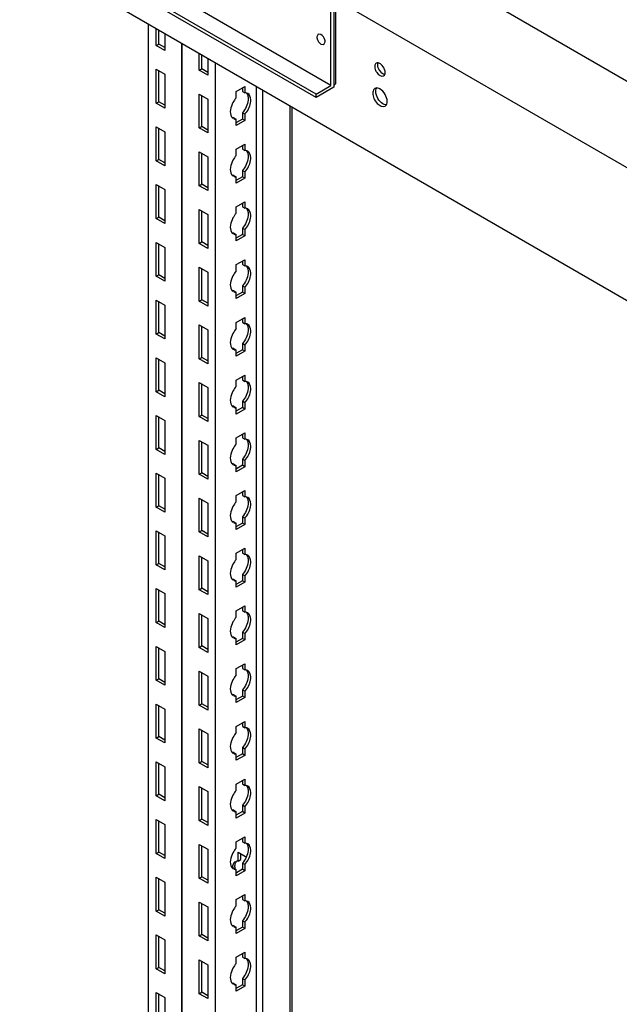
# Model space of a CAD drawing. Header units: millimetres. Extents: x 474 to 1323, y 193 to 2316.
# Tile 17 of 26: x 687 to 899, y 1610 to 1959. Entities that reach past the tile are written whole.
import ezdxf

# ---------------------------------------------------------------- set-up
doc = ezdxf.new("R2010")
doc.units = ezdxf.units.MM
doc.header["$LTSCALE"] = 163.170487
doc.layers.get('0').update_dxf_attribs({"linetype": 'CONTINUOUS'})

msp = doc.modelspace()

# ---------------------------------------------------------------- linework, layer by layer
at = {"color": 7}
for p, q in [((474.44, 2152.8), (1040.13, 1826.2)), ((528.01, 2152.49), (1039.6, 1857.13)), ((475.51, 2105.23), (1013.09, 1794.87)), ((796.71, 1935.32), (604.02, 2046.57)), ((791.41, 1932.26), (598.73, 2043.51)), ((791.41, 1931.04), (598.73, 2042.28)), ((797.77, 1965.7), (797.77, 1934.71)), ((798.3, 1965.54), (798.3, 1935.9)), ((796.71, 1935.32), (796.71, 1963.87)), ((732.18, 743.71), (732.18, 1957.04)), ((734.91, 1949.46), (734.91, 1955.47)), ((735.79, 1949.97), (735.79, 1954.96)), ((737.95, 1953.72), (737.95, 1947.71)), ((743.99, 736.9), (743.99, 1950.23)), ((744.03, 736.88), (744.03, 1950.21)), ((792.13, 1953.44), (791.7, 1952.48)), ((793.17, 1953.33), (792.13, 1953.44)), ((794.21, 1949.83), (794.65, 1950.79)), ((734.91, 1949.46), (735.79, 1949.97)), ((737.95, 1947.71), (734.91, 1949.46)), ((737.95, 1948.73), (735.79, 1949.97)), ((750.11, 1940.69), (750.11, 1946.7)), ((793.17, 1949.94), (794.21, 1949.83)), ((750.99, 1941.2), (750.99, 1946.19)), ((753.15, 1944.94), (753.15, 1938.93)), ((755.87, 730.04), (755.87, 1943.37)), ((734.91, 1929.05), (734.91, 1941.05)), ((734.91, 1941.05), (737.95, 1939.3)), ((735.79, 1929.56), (735.79, 1940.54)), ((750.11, 1940.69), (750.99, 1941.2)), ((753.15, 1938.93), (750.11, 1940.69)), ((753.15, 1939.95), (750.99, 1941.2)), ((737.95, 1939.3), (737.95, 1927.3)), ((763.19, 1933.18), (766.23, 1934.93)), ((763.19, 1930.95), (763.19, 1933.18)), ((765.35, 1934.42), (765.35, 1933.22)), ((765.35, 1933.22), (766.23, 1932.71)), ((766.23, 1934.93), (766.23, 1932.71)), ((770.37, 738.41), (770.37, 1935)), ((772.6, 738.06), (772.6, 1933.71)), ((791.41, 1932.26), (796.71, 1935.32)), ((797.77, 1934.71), (791.41, 1931.04)), ((797.77, 1935.59), (798.3, 1935.9)), ((734.91, 1929.05), (735.79, 1929.56)), ((737.95, 1928.32), (735.79, 1929.56)), ((750.11, 1920.27), (750.11, 1932.28)), ((750.11, 1932.28), (753.15, 1930.52)), ((750.99, 1920.78), (750.99, 1931.77)), ((753.15, 1930.52), (753.15, 1918.52)), ((791.41, 1931.04), (791.41, 1932.26)), ((737.95, 1927.3), (734.91, 1929.05)), ((782.21, 743.61), (782.21, 1928.16)), ((782.87, 1927.78), (782.87, 744.53)), ((762.31, 1923.91), (763.19, 1923.4)), ((763.19, 1921.17), (763.19, 1923.4)), ((766.23, 1922.93), (763.19, 1921.17)), ((765.35, 1923.44), (763.27, 1922.24)), ((765.35, 1925.66), (765.35, 1923.44)), ((766.23, 1925.15), (765.35, 1925.66)), ((766.23, 1922.93), (765.35, 1923.44)), ((766.23, 1925.15), (766.23, 1922.93)), ((734.91, 1908.64), (734.91, 1920.64)), ((734.91, 1920.64), (737.95, 1918.89)), ((735.79, 1909.15), (735.79, 1920.13)), ((737.95, 1918.89), (737.95, 1906.88)), ((750.11, 1920.27), (750.99, 1920.78)), ((753.15, 1918.52), (750.11, 1920.27)), ((753.15, 1919.54), (750.99, 1920.78)), ((750.11, 1899.86), (750.11, 1911.86)), ((750.11, 1911.86), (753.15, 1910.11)), ((763.19, 1912.76), (766.23, 1914.52)), ((763.19, 1910.54), (763.19, 1912.76)), ((765.35, 1914.01), (765.35, 1912.8)), ((765.35, 1912.8), (766.23, 1912.29)), ((766.23, 1914.52), (766.23, 1912.29)), ((734.91, 1908.64), (735.79, 1909.15)), ((737.95, 1906.88), (734.91, 1908.64)), ((737.95, 1907.9), (735.79, 1909.15)), ((750.99, 1900.37), (750.99, 1911.35)), ((753.15, 1910.11), (753.15, 1898.11)), ((765.35, 1905.25), (765.35, 1903.03)), ((766.23, 1904.74), (765.35, 1905.25)), ((762.31, 1903.5), (763.19, 1902.99)), ((763.19, 1900.76), (763.19, 1902.99)), ((766.23, 1902.52), (763.19, 1900.76)), ((765.35, 1903.03), (763.27, 1901.83)), ((766.23, 1902.52), (765.35, 1903.03)), ((766.23, 1904.74), (766.23, 1902.52)), ((734.91, 1888.23), (734.91, 1900.23)), ((734.91, 1900.23), (737.95, 1898.47)), ((735.79, 1888.74), (735.79, 1899.72)), ((737.95, 1898.47), (737.95, 1886.47)), ((750.11, 1899.86), (750.99, 1900.37)), ((753.15, 1898.11), (750.11, 1899.86)), ((753.15, 1899.13), (750.99, 1900.37)), ((750.11, 1879.45), (750.11, 1891.45)), ((750.11, 1891.45), (753.15, 1889.7)), ((763.19, 1892.35), (766.23, 1894.11)), ((763.19, 1890.12), (763.19, 1892.35)), ((765.35, 1893.6), (765.35, 1892.39)), ((765.35, 1892.39), (766.23, 1891.88)), ((766.23, 1894.11), (766.23, 1891.88)), ((734.91, 1888.23), (735.79, 1888.74)), ((737.95, 1886.47), (734.91, 1888.23)), ((737.95, 1887.49), (735.79, 1888.74)), ((750.99, 1879.96), (750.99, 1890.94)), ((753.15, 1889.7), (753.15, 1877.69)), ((765.35, 1884.84), (765.35, 1882.61)), ((766.23, 1884.33), (765.35, 1884.84)), ((766.23, 1884.33), (766.23, 1882.1)), ((762.31, 1883.08), (763.19, 1882.57)), ((763.19, 1880.35), (763.19, 1882.57)), ((766.23, 1882.1), (763.19, 1880.35)), ((765.35, 1882.61), (763.27, 1881.41)), ((766.23, 1882.1), (765.35, 1882.61)), ((734.91, 1867.81), (734.91, 1879.82)), ((734.91, 1879.82), (737.95, 1878.06)), ((735.79, 1868.32), (735.79, 1879.31)), ((737.95, 1878.06), (737.95, 1866.06)), ((750.11, 1879.45), (750.99, 1879.96)), ((753.15, 1877.69), (750.11, 1879.45)), ((753.15, 1878.71), (750.99, 1879.96)), ((763.19, 1871.94), (766.23, 1873.69)), ((766.23, 1873.69), (766.23, 1871.47)), ((750.11, 1859.04), (750.11, 1871.04)), ((750.11, 1871.04), (753.15, 1869.28)), ((750.99, 1859.55), (750.99, 1870.53)), ((763.19, 1869.71), (763.19, 1871.94)), ((765.35, 1873.18), (765.35, 1871.98)), ((765.35, 1871.98), (766.23, 1871.47)), ((734.91, 1867.81), (735.79, 1868.32)), ((737.95, 1866.06), (734.91, 1867.81)), ((737.95, 1867.08), (735.79, 1868.32)), ((753.15, 1869.28), (753.15, 1857.28)), ((765.35, 1864.43), (765.35, 1862.2)), ((766.23, 1863.92), (765.35, 1864.43)), ((766.23, 1863.92), (766.23, 1861.69)), ((762.31, 1862.67), (763.19, 1862.16)), ((763.19, 1859.93), (763.19, 1862.16)), ((766.23, 1861.69), (763.19, 1859.93)), ((765.35, 1862.2), (763.27, 1861)), ((766.23, 1861.69), (765.35, 1862.2)), ((734.91, 1847.4), (734.91, 1859.4)), ((734.91, 1859.4), (737.95, 1857.65)), ((735.79, 1847.91), (735.79, 1858.89)), ((737.95, 1857.65), (737.95, 1845.65)), ((750.11, 1859.04), (750.99, 1859.55)), ((753.15, 1857.28), (750.11, 1859.04)), ((753.15, 1858.3), (750.99, 1859.55)), ((763.19, 1851.52), (766.23, 1853.28)), ((765.35, 1852.77), (765.35, 1851.57)), ((766.23, 1853.28), (766.23, 1851.06)), ((750.11, 1838.62), (750.11, 1850.63)), ((750.11, 1850.63), (753.15, 1848.87)), ((750.99, 1839.13), (750.99, 1850.12)), ((763.19, 1849.3), (763.19, 1851.52)), ((765.35, 1851.57), (766.23, 1851.06)), ((734.91, 1847.4), (735.79, 1847.91)), ((737.95, 1845.65), (734.91, 1847.4)), ((737.95, 1846.67), (735.79, 1847.91)), ((753.15, 1848.87), (753.15, 1836.87)), ((762.31, 1842.26), (763.19, 1841.75)), ((765.35, 1844.01), (765.35, 1841.79)), ((766.23, 1843.5), (765.35, 1844.01)), ((766.23, 1843.5), (766.23, 1841.28)), ((734.91, 1826.99), (734.91, 1838.99)), ((734.91, 1838.99), (737.95, 1837.24)), ((750.11, 1838.62), (750.99, 1839.13)), ((753.15, 1837.89), (750.99, 1839.13)), ((763.19, 1839.52), (763.19, 1841.75)), ((766.23, 1841.28), (763.19, 1839.52)), ((765.35, 1841.79), (763.27, 1840.59)), ((766.23, 1841.28), (765.35, 1841.79)), ((735.79, 1827.5), (735.79, 1838.48)), ((737.95, 1837.24), (737.95, 1825.23)), ((753.15, 1836.87), (750.11, 1838.62)), ((763.19, 1831.11), (766.23, 1832.87)), ((765.35, 1832.36), (765.35, 1831.15)), ((766.23, 1832.87), (766.23, 1830.64)), ((750.11, 1818.21), (750.11, 1830.21)), ((750.11, 1830.21), (753.15, 1828.46)), ((750.99, 1818.72), (750.99, 1829.7)), ((753.15, 1828.46), (753.15, 1816.46)), ((763.19, 1828.89), (763.19, 1831.11)), ((765.35, 1831.15), (766.23, 1830.64)), ((734.91, 1826.99), (735.79, 1827.5)), ((737.95, 1825.23), (734.91, 1826.99)), ((737.95, 1826.25), (735.79, 1827.5)), ((762.31, 1821.85), (763.19, 1821.34)), ((763.19, 1819.11), (763.19, 1821.34)), ((765.35, 1821.38), (763.27, 1820.18)), ((765.35, 1823.6), (765.35, 1821.38)), ((766.23, 1823.09), (765.35, 1823.6)), ((766.23, 1820.87), (765.35, 1821.38)), ((766.23, 1823.09), (766.23, 1820.87)), ((734.91, 1806.58), (734.91, 1818.58)), ((734.91, 1818.58), (737.95, 1816.82)), ((735.79, 1807.09), (735.79, 1818.07)), ((750.11, 1818.21), (750.99, 1818.72)), ((753.15, 1816.46), (750.11, 1818.21)), ((753.15, 1817.48), (750.99, 1818.72)), ((766.23, 1820.87), (763.19, 1819.11)), ((737.95, 1816.82), (737.95, 1804.82)), ((763.19, 1810.7), (766.23, 1812.46)), ((765.35, 1811.94), (765.35, 1810.74)), ((766.23, 1812.46), (766.23, 1810.23)), ((750.11, 1797.8), (750.11, 1809.8)), ((750.11, 1809.8), (753.15, 1808.05)), ((750.99, 1798.31), (750.99, 1809.29)), ((753.15, 1808.05), (753.15, 1796.04)), ((763.19, 1808.47), (763.19, 1810.7)), ((765.35, 1810.74), (766.23, 1810.23)), ((734.91, 1806.58), (735.79, 1807.09)), ((737.95, 1804.82), (734.91, 1806.58)), ((737.95, 1805.84), (735.79, 1807.09)), ((762.31, 1801.43), (763.19, 1800.92)), ((763.19, 1798.7), (763.19, 1800.92)), ((766.23, 1800.45), (763.19, 1798.7)), ((765.35, 1800.96), (763.27, 1799.76)), ((765.35, 1803.19), (765.35, 1800.96)), ((766.23, 1802.68), (765.35, 1803.19)), ((766.23, 1800.45), (765.35, 1800.96)), ((766.23, 1802.68), (766.23, 1800.45)), ((734.91, 1786.16), (734.91, 1798.17)), ((734.91, 1798.17), (737.95, 1796.41)), ((735.79, 1786.67), (735.79, 1797.66)), ((750.11, 1797.8), (750.99, 1798.31)), ((753.15, 1796.04), (750.11, 1797.8)), ((753.15, 1797.06), (750.99, 1798.31)), ((737.95, 1796.41), (737.95, 1784.41)), ((763.19, 1790.29), (766.23, 1792.04)), ((763.19, 1788.06), (763.19, 1790.29)), ((765.35, 1791.53), (765.35, 1790.33)), ((765.35, 1790.33), (766.23, 1789.82)), ((766.23, 1792.04), (766.23, 1789.82)), ((734.91, 1786.16), (735.79, 1786.67)), ((737.95, 1785.43), (735.79, 1786.67)), ((750.11, 1777.39), (750.11, 1789.39)), ((750.11, 1789.39), (753.15, 1787.63)), ((750.99, 1777.9), (750.99, 1788.88)), ((753.15, 1787.63), (753.15, 1775.63)), ((737.95, 1784.41), (734.91, 1786.16)), ((762.31, 1781.02), (763.19, 1780.51)), ((763.19, 1778.28), (763.19, 1780.51)), ((766.23, 1780.04), (763.19, 1778.28)), ((765.35, 1780.55), (763.27, 1779.35)), ((765.35, 1782.78), (765.35, 1780.55)), ((766.23, 1782.27), (765.35, 1782.78)), ((766.23, 1780.04), (765.35, 1780.55)), ((766.23, 1782.27), (766.23, 1780.04)), ((734.91, 1765.75), (734.91, 1777.75)), ((734.91, 1777.75), (737.95, 1776)), ((735.79, 1766.26), (735.79, 1777.24)), ((750.11, 1777.39), (750.99, 1777.9)), ((753.15, 1775.63), (750.11, 1777.39)), ((753.15, 1776.65), (750.99, 1777.9)), ((737.95, 1776), (737.95, 1764)), ((763.19, 1769.87), (766.23, 1771.63)), ((763.19, 1767.65), (763.19, 1769.87)), ((765.35, 1771.12), (765.35, 1769.92)), ((765.35, 1769.92), (766.23, 1769.4)), ((766.23, 1771.63), (766.23, 1769.4)), ((734.91, 1765.75), (735.79, 1766.26)), ((737.95, 1764), (734.91, 1765.75)), ((737.95, 1765.02), (735.79, 1766.26)), ((750.11, 1756.97), (750.11, 1768.98)), ((750.11, 1768.98), (753.15, 1767.22)), ((750.99, 1757.48), (750.99, 1768.47)), ((753.15, 1767.22), (753.15, 1755.22)), ((765.35, 1762.36), (765.35, 1760.14)), ((766.23, 1761.85), (765.35, 1762.36)), ((762.31, 1760.61), (763.19, 1760.1)), ((763.19, 1757.87), (763.19, 1760.1)), ((766.23, 1759.63), (763.19, 1757.87)), ((765.35, 1760.14), (763.27, 1758.94)), ((766.23, 1759.63), (765.35, 1760.14)), ((766.23, 1761.85), (766.23, 1759.63)), ((734.91, 1745.34), (734.91, 1757.34)), ((734.91, 1757.34), (737.95, 1755.59)), ((735.79, 1745.85), (735.79, 1756.83)), ((737.95, 1755.59), (737.95, 1743.58)), ((750.11, 1756.97), (750.99, 1757.48)), ((753.15, 1755.22), (750.11, 1756.97)), ((753.15, 1756.24), (750.99, 1757.48)), ((750.11, 1736.56), (750.11, 1748.56)), ((750.11, 1748.56), (753.15, 1746.81)), ((763.19, 1749.46), (766.23, 1751.22)), ((763.19, 1747.24), (763.19, 1749.46)), ((765.35, 1750.71), (765.35, 1749.5)), ((765.35, 1749.5), (766.23, 1748.99)), ((766.23, 1751.22), (766.23, 1748.99)), ((734.91, 1745.34), (735.79, 1745.85)), ((737.95, 1743.58), (734.91, 1745.34)), ((737.95, 1744.6), (735.79, 1745.85)), ((750.99, 1737.07), (750.99, 1748.05)), ((753.15, 1746.81), (753.15, 1734.81)), ((765.35, 1741.95), (765.35, 1739.73)), ((766.23, 1741.44), (765.35, 1741.95)), ((766.23, 1741.44), (766.23, 1739.21)), ((762.31, 1740.2), (763.19, 1739.68)), ((763.19, 1737.46), (763.19, 1739.68)), ((766.23, 1739.21), (763.19, 1737.46)), ((765.35, 1739.73), (763.27, 1738.53)), ((766.23, 1739.21), (765.35, 1739.73)), ((734.91, 1724.93), (734.91, 1736.93)), ((734.91, 1736.93), (737.95, 1735.17)), ((735.79, 1725.44), (735.79, 1736.42)), ((737.95, 1735.17), (737.95, 1723.17)), ((750.11, 1736.56), (750.99, 1737.07)), ((753.15, 1734.81), (750.11, 1736.56)), ((753.15, 1735.83), (750.99, 1737.07)), ((763.19, 1729.05), (766.23, 1730.81)), ((766.23, 1730.81), (766.23, 1728.58)), ((750.11, 1716.15), (750.11, 1728.15)), ((750.11, 1728.15), (753.15, 1726.4)), ((750.99, 1716.66), (750.99, 1727.64)), ((763.19, 1726.82), (763.19, 1729.05)), ((765.35, 1730.29), (765.35, 1729.09)), ((765.35, 1729.09), (766.23, 1728.58)), ((734.91, 1724.93), (735.79, 1725.44)), ((737.95, 1723.17), (734.91, 1724.93)), ((737.95, 1724.19), (735.79, 1725.44)), ((753.15, 1726.4), (753.15, 1714.39)), ((765.35, 1721.54), (765.35, 1719.31)), ((766.23, 1721.03), (765.35, 1721.54)), ((766.23, 1721.03), (766.23, 1718.8)), ((762.31, 1719.78), (763.19, 1719.27)), ((763.19, 1717.05), (763.19, 1719.27)), ((766.23, 1718.8), (763.19, 1717.05)), ((765.35, 1719.31), (763.27, 1718.11)), ((766.23, 1718.8), (765.35, 1719.31)), ((734.91, 1704.51), (734.91, 1716.52)), ((734.91, 1716.52), (737.95, 1714.76)), ((735.79, 1705.02), (735.79, 1716.01)), ((737.95, 1714.76), (737.95, 1702.76)), ((750.11, 1716.15), (750.99, 1716.66)), ((753.15, 1714.39), (750.11, 1716.15)), ((753.15, 1715.41), (750.99, 1716.66)), ((763.19, 1708.64), (766.23, 1710.39)), ((765.35, 1709.88), (765.35, 1708.68)), ((766.23, 1710.39), (766.23, 1708.17)), ((750.11, 1695.74), (750.11, 1707.74)), ((750.11, 1707.74), (753.15, 1705.98)), ((750.99, 1696.25), (750.99, 1707.23)), ((763.19, 1706.41), (763.19, 1708.64)), ((765.35, 1708.68), (766.23, 1708.17)), ((734.91, 1704.51), (735.79, 1705.02)), ((737.95, 1702.76), (734.91, 1704.51)), ((737.95, 1703.78), (735.79, 1705.02)), ((753.15, 1705.98), (753.15, 1693.98)), ((765.35, 1701.13), (765.35, 1698.9)), ((766.23, 1700.62), (765.35, 1701.13)), ((766.23, 1700.62), (766.23, 1698.39)), ((734.91, 1684.1), (734.91, 1696.1)), ((734.91, 1696.1), (737.95, 1694.35)), ((750.11, 1695.74), (750.99, 1696.25)), ((753.15, 1695), (750.99, 1696.25)), ((762.31, 1699.37), (763.19, 1698.86)), ((763.19, 1696.63), (763.19, 1698.86)), ((766.23, 1698.39), (763.19, 1696.63)), ((765.35, 1698.9), (763.27, 1697.7)), ((766.23, 1698.39), (765.35, 1698.9)), ((735.79, 1684.61), (735.79, 1695.59)), ((737.95, 1694.35), (737.95, 1682.35)), ((753.15, 1693.98), (750.11, 1695.74)), ((763.19, 1688.22), (766.23, 1689.98)), ((765.35, 1689.47), (765.35, 1688.26)), ((766.23, 1689.98), (766.23, 1687.75)), ((750.11, 1675.32), (750.11, 1687.33)), ((750.11, 1687.33), (753.15, 1685.57)), ((750.99, 1675.83), (750.99, 1686.82)), ((753.15, 1685.57), (753.15, 1673.57)), ((763.19, 1686), (763.19, 1688.22)), ((765.35, 1688.26), (766.23, 1687.75)), ((734.91, 1684.1), (735.79, 1684.61)), ((737.95, 1682.35), (734.91, 1684.1)), ((737.95, 1683.37), (735.79, 1684.61)), ((762.31, 1678.96), (763.19, 1678.45)), ((765.35, 1680.71), (765.35, 1678.49)), ((766.23, 1680.2), (765.35, 1680.71)), ((766.23, 1680.2), (766.23, 1677.98)), ((734.91, 1663.69), (734.91, 1675.69)), ((734.91, 1675.69), (737.95, 1673.94)), ((735.79, 1664.2), (735.79, 1675.18)), ((750.11, 1675.32), (750.99, 1675.83)), ((753.15, 1673.57), (750.11, 1675.32)), ((753.15, 1674.59), (750.99, 1675.83)), ((763.19, 1676.22), (763.19, 1678.45)), ((766.23, 1677.98), (763.19, 1676.22)), ((765.35, 1678.49), (763.27, 1677.29)), ((766.23, 1677.98), (765.35, 1678.49)), ((737.95, 1673.94), (737.95, 1661.93)), ((763.19, 1667.81), (766.23, 1669.57)), ((765.35, 1669.06), (765.35, 1667.85)), ((766.23, 1669.57), (766.23, 1667.34)), ((750.11, 1654.91), (750.11, 1666.91)), ((750.11, 1666.91), (753.15, 1665.16)), ((750.99, 1655.42), (750.99, 1666.4)), ((753.15, 1665.16), (753.15, 1653.16)), ((763.19, 1665.59), (763.19, 1667.81)), ((765.35, 1667.85), (766.23, 1667.34)), ((734.91, 1663.69), (735.79, 1664.2)), ((737.95, 1661.93), (734.91, 1663.69)), ((737.95, 1662.95), (735.79, 1664.2)), ((763.9, 1661.01), (763.9, 1664.17)), ((763.9, 1664.17), (766.52, 1662.66)), ((763.9, 1661.01), (764.79, 1661.52)), ((764.79, 1661.52), (764.79, 1663.66)), ((762.31, 1658.54), (763.19, 1658.03)), ((763.19, 1655.81), (763.19, 1658.03)), ((765.35, 1658.08), (763.27, 1656.88)), ((765.35, 1660.3), (765.35, 1658.08)), ((766.23, 1659.79), (765.35, 1660.3)), ((766.23, 1657.56), (765.35, 1658.08)), ((766.23, 1659.79), (766.23, 1657.56)), ((734.91, 1643.28), (734.91, 1655.28)), ((734.91, 1655.28), (737.95, 1653.52)), ((735.79, 1643.79), (735.79, 1654.77)), ((750.11, 1654.91), (750.99, 1655.42)), ((753.15, 1653.16), (750.11, 1654.91)), ((753.15, 1654.18), (750.99, 1655.42)), ((766.23, 1657.56), (763.19, 1655.81)), ((737.95, 1653.52), (737.95, 1641.52)), ((763.19, 1647.4), (766.23, 1649.15)), ((763.19, 1645.17), (763.19, 1647.4)), ((765.35, 1648.64), (765.35, 1647.44)), ((765.35, 1647.44), (766.23, 1646.93)), ((766.23, 1649.15), (766.23, 1646.93)), ((734.91, 1643.28), (735.79, 1643.79)), ((737.95, 1642.54), (735.79, 1643.79)), ((750.11, 1634.5), (750.11, 1646.5)), ((750.11, 1646.5), (753.15, 1644.75)), ((750.99, 1635.01), (750.99, 1645.99)), ((753.15, 1644.75), (753.15, 1632.74)), ((737.95, 1641.52), (734.91, 1643.28)), ((762.31, 1638.13), (763.19, 1637.62)), ((763.19, 1635.4), (763.19, 1637.62)), ((766.23, 1637.15), (763.19, 1635.4)), ((765.35, 1637.66), (763.27, 1636.46)), ((765.35, 1639.89), (765.35, 1637.66)), ((766.23, 1639.38), (765.35, 1639.89)), ((766.23, 1637.15), (765.35, 1637.66)), ((766.23, 1639.38), (766.23, 1637.15)), ((734.91, 1622.86), (734.91, 1634.87)), ((734.91, 1634.87), (737.95, 1633.11)), ((735.79, 1623.37), (735.79, 1634.36)), ((750.11, 1634.5), (750.99, 1635.01)), ((753.15, 1632.74), (750.11, 1634.5)), ((753.15, 1633.76), (750.99, 1635.01)), ((737.95, 1633.11), (737.95, 1621.11)), ((763.19, 1626.99), (766.23, 1628.74)), ((763.19, 1624.76), (763.19, 1626.99)), ((765.35, 1628.23), (765.35, 1627.03)), ((765.35, 1627.03), (766.23, 1626.52)), ((766.23, 1628.74), (766.23, 1626.52)), ((734.91, 1622.86), (735.79, 1623.37)), ((737.95, 1621.11), (734.91, 1622.86)), ((737.95, 1622.13), (735.79, 1623.37)), ((750.11, 1614.09), (750.11, 1626.09)), ((750.11, 1626.09), (753.15, 1624.33)), ((750.99, 1614.6), (750.99, 1625.58)), ((753.15, 1624.33), (753.15, 1612.33)), ((765.35, 1619.48), (765.35, 1617.25)), ((766.23, 1618.96), (765.35, 1619.48)), ((762.31, 1617.72), (763.19, 1617.21)), ((763.19, 1614.98), (763.19, 1617.21)), ((766.23, 1616.74), (763.19, 1614.98)), ((765.35, 1617.25), (763.27, 1616.05)), ((766.23, 1616.74), (765.35, 1617.25)), ((766.23, 1618.96), (766.23, 1616.74)), ((734.91, 1602.45), (734.91, 1614.45)), ((734.91, 1614.45), (737.95, 1612.7)), ((735.79, 1602.96), (735.79, 1613.94)), ((737.95, 1612.7), (737.95, 1600.7)), ((750.11, 1614.09), (750.99, 1614.6)), ((753.15, 1612.33), (750.11, 1614.09)), ((753.15, 1613.35), (750.99, 1614.6))]:
    msp.add_line(p, q, dxfattribs=at)
for centre, radius, start, end in [((763.01, 1925.12), 1.71, 226.6668, 240.1461), ((763.01, 1904.71), 1.71, 226.6668, 240.1461), ((763.01, 1884.3), 1.71, 226.6668, 240.1461), ((763.01, 1863.88), 1.71, 226.6668, 240.1461), ((763.01, 1843.47), 1.71, 226.6668, 240.1461), ((763.01, 1823.06), 1.71, 226.6668, 240.1461), ((763.01, 1802.65), 1.71, 226.6668, 240.1461), ((763.01, 1782.23), 1.71, 226.6668, 240.1461), ((763.01, 1761.82), 1.71, 226.6668, 240.1461), ((763.01, 1741.41), 1.71, 226.6668, 240.1461), ((763.01, 1721), 1.71, 226.6668, 240.1461), ((763.01, 1700.58), 1.71, 226.6668, 240.1461), ((763.01, 1680.17), 1.71, 226.6668, 240.1461), ((765.77, 1658.48), 3.96, 170.3926, 176.107), ((763.01, 1659.76), 1.71, 226.6668, 240.1461), ((767.71, 1658.96), 5.02, 180.0421, 183.7051), ((768.28, 1658.99), 5.59, 183.683, 186.1434), ((765.12, 1659.42), 2.36, 149.7227, 156.7957), ((763.01, 1639.34), 1.71, 226.6668, 240.1461), ((763.01, 1618.93), 1.71, 226.6668, 240.1461)]:
    msp.add_arc(centre, radius, start, end, dxfattribs=at)
for points, knots in [([(791.7, 1952.48), (791.7, 1952.24), (791.88, 1951.25), (792.52, 1950.32), (793.17, 1949.94)], [0, 0, 0, 0, 0.24072, 1, 1, 1, 1]), ([(794.65, 1950.79), (794.65, 1951.03), (794.47, 1952.02), (793.83, 1952.95), (793.17, 1953.33)], [0, 0, 0, 0, 0.24072, 1, 1, 1, 1]), ([(814.45, 1942.77), (814.36, 1942.84), (814.04, 1943.08), (813.66, 1943.26), (813.37, 1943.3)], [0, 0, 0, 0, 0.280015, 1, 1, 1, 1]), ([(812.73, 1943.19), (812.65, 1943.14), (812.3, 1942.85), (812.2, 1942.35), (812.2, 1942)], [0, 0, 0, 0, 0.22087, 1, 1, 1, 1]), ([(812.38, 1940.97), (812.51, 1940.58), (813.02, 1939.48), (814.56, 1938.24), (815.33, 1938.69)], [0, 0, 0, 0, 0.313182, 1, 1, 1, 1]), ([(815.75, 1939.19), (815.66, 1939.2), (815.28, 1939.29), (814.93, 1939.51), (814.69, 1939.71)], [0, 0, 0, 0, 0.22207, 1, 1, 1, 1]), ([(815.77, 1939.23), (815.78, 1939.25), (815.8, 1939.31), (815.81, 1939.37), (815.82, 1939.4)], [0, 0, 0, 0, 0.492876, 1, 1, 1, 1]), ([(811.72, 1933.71), (811.6, 1933.47), (811.51, 1933.09), (811.49, 1932.71), (811.49, 1932.61)], [0, 0, 0, 0, 0.726892, 1, 1, 1, 1]), ([(815.1, 1928.81), (814.35, 1929.24), (813.15, 1930.62), (812.55, 1932.35), (812.55, 1933.22)], [0, 0, 0, 0, 0.499703, 1, 1, 1, 1]), ([(814.04, 1934.07), (813.95, 1934.13), (813.59, 1934.32), (813.19, 1934.43), (812.9, 1934.43)], [0, 0, 0, 0, 0.276172, 1, 1, 1, 1]), ([(816.58, 1929.67), (816.58, 1930.54), (815.99, 1932.26), (814.8, 1933.64), (814.04, 1934.07)], [0, 0, 0, 0, 0.499767, 1, 1, 1, 1]), ([(763.19, 1930.95), (762.74, 1930.44), (761.42, 1928.56), (760.63, 1925.67), (761.53, 1924.25)], [0, 0, 0, 0, 0.288497, 1, 1, 1, 1]), ([(767.34, 1931.52), (767.44, 1931.08), (767.48, 1928.94), (766.45, 1926.89), (765.35, 1925.66)], [0, 0, 0, 0, 0.217202, 1, 1, 1, 1]), ([(766.64, 1932.68), (766.58, 1932.69), (766.44, 1932.71), (766.3, 1932.71), (766.23, 1932.71)], [0, 0, 0, 0, 0.493256, 1, 1, 1, 1]), ([(768.23, 1929.15), (768.29, 1929.51), (768.42, 1930.66), (767.97, 1932.06), (767.26, 1932.47)], [0, 0, 0, 0, 0.308884, 1, 1, 1, 1]), ([(811.49, 1932.61), (811.49, 1931.97), (811.87, 1930.62), (813, 1928.72), (814.99, 1927.53), (815.83, 1928.02)], [0, 0, 0, 0, 0.277648, 0.577366, 1, 1, 1, 1]), ([(816.23, 1928.47), (816.14, 1928.47), (815.74, 1928.5), (815.37, 1928.66), (815.1, 1928.81)], [0, 0, 0, 0, 0.227157, 1, 1, 1, 1]), ([(761.53, 1924.25), (761.58, 1924.18), (761.67, 1924.05), (761.78, 1923.93), (761.84, 1923.88)], [0, 0, 0, 0, 0.507362, 1, 1, 1, 1]), ([(762.31, 1923.91), (762.24, 1923.91), (762.1, 1923.91), (761.96, 1923.92), (761.9, 1923.93)], [0, 0, 0, 0, 0.506746, 1, 1, 1, 1]), ([(762.7, 1923.43), (762.78, 1923.42), (762.94, 1923.4), (763.11, 1923.39), (763.19, 1923.4)], [0, 0, 0, 0, 0.492174, 1, 1, 1, 1]), ([(766.64, 1912.27), (766.58, 1912.28), (766.44, 1912.29), (766.3, 1912.3), (766.23, 1912.29)], [0, 0, 0, 0, 0.493256, 1, 1, 1, 1]), ([(768.23, 1908.74), (768.29, 1909.1), (768.42, 1910.25), (767.97, 1911.65), (767.26, 1912.05)], [0, 0, 0, 0, 0.308884, 1, 1, 1, 1]), ([(763.19, 1910.54), (762.74, 1910.03), (761.42, 1908.15), (760.63, 1905.26), (761.53, 1903.84)], [0, 0, 0, 0, 0.288497, 1, 1, 1, 1]), ([(767.34, 1911.11), (767.44, 1910.66), (767.48, 1908.53), (766.45, 1906.48), (765.35, 1905.25)], [0, 0, 0, 0, 0.217202, 1, 1, 1, 1]), ([(761.53, 1903.84), (761.58, 1903.77), (761.67, 1903.64), (761.78, 1903.52), (761.84, 1903.46)], [0, 0, 0, 0, 0.507362, 1, 1, 1, 1]), ([(762.31, 1903.5), (762.24, 1903.49), (762.1, 1903.49), (761.96, 1903.51), (761.9, 1903.52)], [0, 0, 0, 0, 0.506746, 1, 1, 1, 1]), ([(762.7, 1903.02), (762.78, 1903.01), (762.94, 1902.98), (763.11, 1902.98), (763.19, 1902.99)], [0, 0, 0, 0, 0.492174, 1, 1, 1, 1]), ([(766.64, 1891.86), (766.58, 1891.87), (766.44, 1891.88), (766.3, 1891.88), (766.23, 1891.88)], [0, 0, 0, 0, 0.493256, 1, 1, 1, 1]), ([(768.23, 1888.32), (768.29, 1888.69), (768.42, 1889.84), (767.97, 1891.23), (767.26, 1891.64)], [0, 0, 0, 0, 0.308884, 1, 1, 1, 1]), ([(763.19, 1890.12), (762.74, 1889.62), (761.42, 1887.73), (760.63, 1884.85), (761.53, 1883.43)], [0, 0, 0, 0, 0.288497, 1, 1, 1, 1]), ([(767.34, 1890.7), (767.44, 1890.25), (767.48, 1888.12), (766.45, 1886.06), (765.35, 1884.84)], [0, 0, 0, 0, 0.217202, 1, 1, 1, 1]), ([(761.53, 1883.43), (761.58, 1883.36), (761.67, 1883.22), (761.78, 1883.1), (761.84, 1883.05)], [0, 0, 0, 0, 0.507362, 1, 1, 1, 1]), ([(762.31, 1883.08), (762.24, 1883.08), (762.1, 1883.08), (761.96, 1883.1), (761.9, 1883.11)], [0, 0, 0, 0, 0.506746, 1, 1, 1, 1]), ([(762.7, 1882.61), (762.78, 1882.59), (762.94, 1882.57), (763.11, 1882.57), (763.19, 1882.57)], [0, 0, 0, 0, 0.492174, 1, 1, 1, 1]), ([(767.34, 1870.28), (767.44, 1869.84), (767.48, 1867.7), (766.45, 1865.65), (765.35, 1864.43)], [0, 0, 0, 0, 0.217202, 1, 1, 1, 1]), ([(766.64, 1871.44), (766.58, 1871.46), (766.44, 1871.47), (766.3, 1871.47), (766.23, 1871.47)], [0, 0, 0, 0, 0.493256, 1, 1, 1, 1]), ([(768.23, 1867.91), (768.29, 1868.27), (768.42, 1869.42), (767.97, 1870.82), (767.26, 1871.23)], [0, 0, 0, 0, 0.308884, 1, 1, 1, 1]), ([(763.19, 1869.71), (762.74, 1869.2), (761.42, 1867.32), (760.63, 1864.43), (761.53, 1863.01)], [0, 0, 0, 0, 0.288497, 1, 1, 1, 1]), ([(761.53, 1863.01), (761.58, 1862.94), (761.67, 1862.81), (761.78, 1862.69), (761.84, 1862.64)], [0, 0, 0, 0, 0.507362, 1, 1, 1, 1]), ([(762.31, 1862.67), (762.24, 1862.67), (762.1, 1862.67), (761.96, 1862.68), (761.9, 1862.69)], [0, 0, 0, 0, 0.506746, 1, 1, 1, 1]), ([(762.7, 1862.2), (762.78, 1862.18), (762.94, 1862.16), (763.11, 1862.16), (763.19, 1862.16)], [0, 0, 0, 0, 0.492174, 1, 1, 1, 1]), ([(763.19, 1849.3), (762.74, 1848.79), (761.42, 1846.91), (760.63, 1844.02), (761.53, 1842.6)], [0, 0, 0, 0, 0.288497, 1, 1, 1, 1]), ([(767.34, 1849.87), (767.44, 1849.43), (767.48, 1847.29), (766.45, 1845.24), (765.35, 1844.01)], [0, 0, 0, 0, 0.217202, 1, 1, 1, 1]), ([(766.64, 1851.03), (766.58, 1851.04), (766.44, 1851.06), (766.3, 1851.06), (766.23, 1851.06)], [0, 0, 0, 0, 0.493256, 1, 1, 1, 1]), ([(768.23, 1847.5), (768.29, 1847.86), (768.42, 1849.01), (767.97, 1850.41), (767.26, 1850.82)], [0, 0, 0, 0, 0.308884, 1, 1, 1, 1]), ([(761.53, 1842.6), (761.58, 1842.53), (761.67, 1842.4), (761.78, 1842.28), (761.84, 1842.22)], [0, 0, 0, 0, 0.507362, 1, 1, 1, 1]), ([(762.31, 1842.26), (762.24, 1842.26), (762.1, 1842.26), (761.96, 1842.27), (761.9, 1842.28)], [0, 0, 0, 0, 0.506746, 1, 1, 1, 1]), ([(762.7, 1841.78), (762.78, 1841.77), (762.94, 1841.75), (763.11, 1841.74), (763.19, 1841.75)], [0, 0, 0, 0, 0.492174, 1, 1, 1, 1]), ([(763.19, 1828.89), (762.74, 1828.38), (761.42, 1826.49), (760.63, 1823.61), (761.53, 1822.19)], [0, 0, 0, 0, 0.288497, 1, 1, 1, 1]), ([(767.34, 1829.46), (767.44, 1829.01), (767.48, 1826.88), (766.45, 1824.83), (765.35, 1823.6)], [0, 0, 0, 0, 0.217202, 1, 1, 1, 1]), ([(766.64, 1830.62), (766.58, 1830.63), (766.44, 1830.64), (766.3, 1830.65), (766.23, 1830.64)], [0, 0, 0, 0, 0.493256, 1, 1, 1, 1]), ([(768.23, 1827.09), (768.29, 1827.45), (768.42, 1828.6), (767.97, 1830), (767.26, 1830.4)], [0, 0, 0, 0, 0.308884, 1, 1, 1, 1]), ([(761.53, 1822.19), (761.58, 1822.12), (761.67, 1821.99), (761.78, 1821.87), (761.84, 1821.81)], [0, 0, 0, 0, 0.507362, 1, 1, 1, 1]), ([(762.31, 1821.85), (762.24, 1821.84), (762.1, 1821.84), (761.96, 1821.86), (761.9, 1821.87)], [0, 0, 0, 0, 0.506746, 1, 1, 1, 1]), ([(762.7, 1821.37), (762.78, 1821.36), (762.94, 1821.33), (763.11, 1821.33), (763.19, 1821.34)], [0, 0, 0, 0, 0.492174, 1, 1, 1, 1]), ([(763.19, 1808.47), (762.74, 1807.97), (761.42, 1806.08), (760.63, 1803.2), (761.53, 1801.77)], [0, 0, 0, 0, 0.288497, 1, 1, 1, 1]), ([(767.34, 1809.05), (767.44, 1808.6), (767.48, 1806.47), (766.45, 1804.41), (765.35, 1803.19)], [0, 0, 0, 0, 0.217202, 1, 1, 1, 1]), ([(766.64, 1810.21), (766.58, 1810.22), (766.44, 1810.23), (766.3, 1810.23), (766.23, 1810.23)], [0, 0, 0, 0, 0.493256, 1, 1, 1, 1]), ([(768.23, 1806.67), (768.29, 1807.04), (768.42, 1808.19), (767.97, 1809.58), (767.26, 1809.99)], [0, 0, 0, 0, 0.308884, 1, 1, 1, 1]), ([(761.53, 1801.77), (761.58, 1801.71), (761.67, 1801.57), (761.78, 1801.45), (761.84, 1801.4)], [0, 0, 0, 0, 0.507362, 1, 1, 1, 1]), ([(762.31, 1801.43), (762.24, 1801.43), (762.1, 1801.43), (761.96, 1801.45), (761.9, 1801.46)], [0, 0, 0, 0, 0.506746, 1, 1, 1, 1]), ([(762.7, 1800.96), (762.78, 1800.94), (762.94, 1800.92), (763.11, 1800.92), (763.19, 1800.92)], [0, 0, 0, 0, 0.492174, 1, 1, 1, 1]), ([(763.19, 1788.06), (762.74, 1787.55), (761.42, 1785.67), (760.63, 1782.78), (761.53, 1781.36)], [0, 0, 0, 0, 0.288497, 1, 1, 1, 1]), ([(767.34, 1788.63), (767.44, 1788.19), (767.48, 1786.05), (766.45, 1784), (765.35, 1782.78)], [0, 0, 0, 0, 0.217202, 1, 1, 1, 1]), ([(766.64, 1789.79), (766.58, 1789.81), (766.44, 1789.82), (766.3, 1789.82), (766.23, 1789.82)], [0, 0, 0, 0, 0.493256, 1, 1, 1, 1]), ([(768.23, 1786.26), (768.29, 1786.62), (768.42, 1787.77), (767.97, 1789.17), (767.26, 1789.58)], [0, 0, 0, 0, 0.308884, 1, 1, 1, 1]), ([(761.53, 1781.36), (761.58, 1781.29), (761.67, 1781.16), (761.78, 1781.04), (761.84, 1780.99)], [0, 0, 0, 0, 0.507362, 1, 1, 1, 1]), ([(762.31, 1781.02), (762.24, 1781.02), (762.1, 1781.02), (761.96, 1781.03), (761.9, 1781.04)], [0, 0, 0, 0, 0.506746, 1, 1, 1, 1]), ([(762.7, 1780.55), (762.78, 1780.53), (762.94, 1780.51), (763.11, 1780.51), (763.19, 1780.51)], [0, 0, 0, 0, 0.492174, 1, 1, 1, 1]), ([(766.64, 1769.38), (766.58, 1769.39), (766.44, 1769.41), (766.3, 1769.41), (766.23, 1769.4)], [0, 0, 0, 0, 0.493256, 1, 1, 1, 1]), ([(768.23, 1765.85), (768.29, 1766.21), (768.42, 1767.36), (767.97, 1768.76), (767.26, 1769.17)], [0, 0, 0, 0, 0.308884, 1, 1, 1, 1]), ([(763.19, 1767.65), (762.74, 1767.14), (761.42, 1765.26), (760.63, 1762.37), (761.53, 1760.95)], [0, 0, 0, 0, 0.288497, 1, 1, 1, 1]), ([(767.34, 1768.22), (767.44, 1767.78), (767.48, 1765.64), (766.45, 1763.59), (765.35, 1762.36)], [0, 0, 0, 0, 0.217202, 1, 1, 1, 1]), ([(761.53, 1760.95), (761.58, 1760.88), (761.67, 1760.75), (761.78, 1760.63), (761.84, 1760.57)], [0, 0, 0, 0, 0.507362, 1, 1, 1, 1]), ([(762.31, 1760.61), (762.24, 1760.6), (762.1, 1760.61), (761.96, 1760.62), (761.9, 1760.63)], [0, 0, 0, 0, 0.506746, 1, 1, 1, 1]), ([(762.7, 1760.13), (762.78, 1760.12), (762.94, 1760.1), (763.11, 1760.09), (763.19, 1760.1)], [0, 0, 0, 0, 0.492174, 1, 1, 1, 1]), ([(766.64, 1748.97), (766.58, 1748.98), (766.44, 1748.99), (766.3, 1749), (766.23, 1748.99)], [0, 0, 0, 0, 0.493256, 1, 1, 1, 1]), ([(768.23, 1745.44), (768.29, 1745.8), (768.42, 1746.95), (767.97, 1748.35), (767.26, 1748.75)], [0, 0, 0, 0, 0.308884, 1, 1, 1, 1]), ([(763.19, 1747.24), (762.74, 1746.73), (761.42, 1744.84), (760.63, 1741.96), (761.53, 1740.54)], [0, 0, 0, 0, 0.288497, 1, 1, 1, 1]), ([(767.34, 1747.81), (767.44, 1747.36), (767.48, 1745.23), (766.45, 1743.18), (765.35, 1741.95)], [0, 0, 0, 0, 0.217202, 1, 1, 1, 1]), ([(761.53, 1740.54), (761.58, 1740.47), (761.67, 1740.34), (761.78, 1740.22), (761.84, 1740.16)], [0, 0, 0, 0, 0.507362, 1, 1, 1, 1]), ([(762.31, 1740.2), (762.24, 1740.19), (762.1, 1740.19), (761.96, 1740.21), (761.9, 1740.22)], [0, 0, 0, 0, 0.506746, 1, 1, 1, 1]), ([(762.7, 1739.72), (762.78, 1739.71), (762.94, 1739.68), (763.11, 1739.68), (763.19, 1739.68)], [0, 0, 0, 0, 0.492174, 1, 1, 1, 1]), ([(767.34, 1727.4), (767.44, 1726.95), (767.48, 1724.82), (766.45, 1722.76), (765.35, 1721.54)], [0, 0, 0, 0, 0.217202, 1, 1, 1, 1]), ([(766.64, 1728.56), (766.58, 1728.57), (766.44, 1728.58), (766.3, 1728.58), (766.23, 1728.58)], [0, 0, 0, 0, 0.493256, 1, 1, 1, 1]), ([(768.23, 1725.02), (768.29, 1725.38), (768.42, 1726.54), (767.97, 1727.93), (767.26, 1728.34)], [0, 0, 0, 0, 0.308884, 1, 1, 1, 1]), ([(763.19, 1726.82), (762.74, 1726.32), (761.42, 1724.43), (760.63, 1721.55), (761.53, 1720.12)], [0, 0, 0, 0, 0.288497, 1, 1, 1, 1]), ([(761.53, 1720.12), (761.58, 1720.06), (761.67, 1719.92), (761.78, 1719.8), (761.84, 1719.75)], [0, 0, 0, 0, 0.507362, 1, 1, 1, 1]), ([(762.31, 1719.78), (762.24, 1719.78), (762.1, 1719.78), (761.96, 1719.79), (761.9, 1719.81)], [0, 0, 0, 0, 0.506746, 1, 1, 1, 1]), ([(762.7, 1719.31), (762.78, 1719.29), (762.94, 1719.27), (763.11, 1719.27), (763.19, 1719.27)], [0, 0, 0, 0, 0.492174, 1, 1, 1, 1]), ([(763.19, 1706.41), (762.74, 1705.9), (761.42, 1704.02), (760.63, 1701.13), (761.53, 1699.71)], [0, 0, 0, 0, 0.288497, 1, 1, 1, 1]), ([(767.34, 1706.98), (767.44, 1706.54), (767.48, 1704.4), (766.45, 1702.35), (765.35, 1701.13)], [0, 0, 0, 0, 0.217202, 1, 1, 1, 1]), ([(766.64, 1708.14), (766.58, 1708.15), (766.44, 1708.17), (766.3, 1708.17), (766.23, 1708.17)], [0, 0, 0, 0, 0.493256, 1, 1, 1, 1]), ([(768.23, 1704.61), (768.29, 1704.97), (768.42, 1706.12), (767.97, 1707.52), (767.26, 1707.93)], [0, 0, 0, 0, 0.308884, 1, 1, 1, 1]), ([(761.53, 1699.71), (761.58, 1699.64), (761.67, 1699.51), (761.78, 1699.39), (761.84, 1699.34)], [0, 0, 0, 0, 0.507362, 1, 1, 1, 1]), ([(762.31, 1699.37), (762.24, 1699.37), (762.1, 1699.37), (761.96, 1699.38), (761.9, 1699.39)], [0, 0, 0, 0, 0.506746, 1, 1, 1, 1]), ([(762.7, 1698.9), (762.78, 1698.88), (762.94, 1698.86), (763.11, 1698.86), (763.19, 1698.86)], [0, 0, 0, 0, 0.492174, 1, 1, 1, 1]), ([(763.19, 1686), (762.74, 1685.49), (761.42, 1683.61), (760.63, 1680.72), (761.53, 1679.3)], [0, 0, 0, 0, 0.288497, 1, 1, 1, 1]), ([(767.34, 1686.57), (767.44, 1686.13), (767.48, 1683.99), (766.45, 1681.94), (765.35, 1680.71)], [0, 0, 0, 0, 0.217202, 1, 1, 1, 1]), ([(766.64, 1687.73), (766.58, 1687.74), (766.44, 1687.76), (766.3, 1687.76), (766.23, 1687.75)], [0, 0, 0, 0, 0.493256, 1, 1, 1, 1]), ([(768.23, 1684.2), (768.29, 1684.56), (768.42, 1685.71), (767.97, 1687.11), (767.26, 1687.52)], [0, 0, 0, 0, 0.308884, 1, 1, 1, 1]), ([(761.53, 1679.3), (761.58, 1679.23), (761.67, 1679.1), (761.78, 1678.98), (761.84, 1678.92)], [0, 0, 0, 0, 0.507362, 1, 1, 1, 1]), ([(762.31, 1678.96), (762.24, 1678.95), (762.1, 1678.96), (761.96, 1678.97), (761.9, 1678.98)], [0, 0, 0, 0, 0.506746, 1, 1, 1, 1]), ([(762.7, 1678.48), (762.78, 1678.47), (762.94, 1678.45), (763.11, 1678.44), (763.19, 1678.45)], [0, 0, 0, 0, 0.492174, 1, 1, 1, 1]), ([(763.19, 1665.59), (762.74, 1665.08), (761.42, 1663.19), (760.63, 1660.31), (761.53, 1658.89)], [0, 0, 0, 0, 0.288497, 1, 1, 1, 1]), ([(767.34, 1666.16), (767.44, 1665.71), (767.48, 1663.58), (766.45, 1661.53), (765.35, 1660.3)], [0, 0, 0, 0, 0.217202, 1, 1, 1, 1]), ([(766.64, 1667.32), (766.58, 1667.33), (766.44, 1667.34), (766.3, 1667.34), (766.23, 1667.34)], [0, 0, 0, 0, 0.493256, 1, 1, 1, 1]), ([(768.23, 1663.79), (768.29, 1664.15), (768.42, 1665.3), (767.97, 1666.7), (767.26, 1667.1)], [0, 0, 0, 0, 0.308884, 1, 1, 1, 1]), ([(761.53, 1658.89), (761.58, 1658.82), (761.67, 1658.69), (761.78, 1658.57), (761.84, 1658.51)], [0, 0, 0, 0, 0.507362, 1, 1, 1, 1]), ([(762.31, 1658.54), (762.24, 1658.54), (762.1, 1658.54), (761.96, 1658.56), (761.9, 1658.57)], [0, 0, 0, 0, 0.506746, 1, 1, 1, 1]), ([(762.7, 1658.07), (762.78, 1658.06), (762.94, 1658.03), (763.11, 1658.03), (763.19, 1658.03)], [0, 0, 0, 0, 0.492174, 1, 1, 1, 1]), ([(763.9, 1661.01), (763.82, 1661.02), (763.65, 1661.01), (763.48, 1660.99), (763.4, 1660.97)], [0, 0, 0, 0, 0.508233, 1, 1, 1, 1]), ([(763.19, 1645.17), (762.74, 1644.67), (761.42, 1642.78), (760.63, 1639.9), (761.53, 1638.47)], [0, 0, 0, 0, 0.288497, 1, 1, 1, 1]), ([(767.34, 1645.75), (767.44, 1645.3), (767.48, 1643.17), (766.45, 1641.11), (765.35, 1639.89)], [0, 0, 0, 0, 0.217202, 1, 1, 1, 1]), ([(766.64, 1646.91), (766.58, 1646.92), (766.44, 1646.93), (766.3, 1646.93), (766.23, 1646.93)], [0, 0, 0, 0, 0.493256, 1, 1, 1, 1]), ([(768.23, 1643.37), (768.29, 1643.73), (768.42, 1644.89), (767.97, 1646.28), (767.26, 1646.69)], [0, 0, 0, 0, 0.308884, 1, 1, 1, 1]), ([(761.53, 1638.47), (761.58, 1638.4), (761.67, 1638.27), (761.78, 1638.15), (761.84, 1638.1)], [0, 0, 0, 0, 0.507362, 1, 1, 1, 1]), ([(762.31, 1638.13), (762.24, 1638.13), (762.1, 1638.13), (761.96, 1638.14), (761.9, 1638.16)], [0, 0, 0, 0, 0.506746, 1, 1, 1, 1]), ([(762.7, 1637.66), (762.78, 1637.64), (762.94, 1637.62), (763.11, 1637.62), (763.19, 1637.62)], [0, 0, 0, 0, 0.492174, 1, 1, 1, 1]), ([(766.64, 1626.49), (766.58, 1626.5), (766.44, 1626.52), (766.3, 1626.52), (766.23, 1626.52)], [0, 0, 0, 0, 0.493256, 1, 1, 1, 1]), ([(763.19, 1624.76), (762.74, 1624.25), (761.42, 1622.37), (760.63, 1619.48), (761.53, 1618.06)], [0, 0, 0, 0, 0.288497, 1, 1, 1, 1]), ([(767.34, 1625.33), (767.44, 1624.89), (767.48, 1622.75), (766.45, 1620.7), (765.35, 1619.48)], [0, 0, 0, 0, 0.217202, 1, 1, 1, 1]), ([(768.23, 1622.96), (768.29, 1623.32), (768.42, 1624.47), (767.97, 1625.87), (767.26, 1626.28)], [0, 0, 0, 0, 0.308884, 1, 1, 1, 1]), ([(761.53, 1618.06), (761.58, 1617.99), (761.67, 1617.86), (761.78, 1617.74), (761.84, 1617.69)], [0, 0, 0, 0, 0.507362, 1, 1, 1, 1]), ([(762.31, 1617.72), (762.24, 1617.72), (762.1, 1617.72), (761.96, 1617.73), (761.9, 1617.74)], [0, 0, 0, 0, 0.506746, 1, 1, 1, 1]), ([(762.7, 1617.25), (762.78, 1617.23), (762.94, 1617.21), (763.11, 1617.21), (763.19, 1617.21)], [0, 0, 0, 0, 0.492174, 1, 1, 1, 1])]:
    msp.add_open_spline(points, degree=3, knots=knots, dxfattribs=at)
for points in [[(813.37, 1943.3), (813.16, 1943.33), (812.92, 1943.3), (812.73, 1943.19)], [(813.26, 1942.61), (813.26, 1942.83), (813.29, 1943.06), (813.36, 1943.26)], [(812.2, 1942), (812.2, 1941.65), (812.27, 1941.3), (812.38, 1940.97)], [(813.44, 1941.58), (813.33, 1941.91), (813.26, 1942.26), (813.26, 1942.61)], [(814.69, 1939.71), (814.12, 1940.19), (813.68, 1940.87), (813.44, 1941.58)], [(815.69, 1940.91), (815.45, 1941.61), (815.02, 1942.29), (814.45, 1942.77)], [(815.87, 1939.88), (815.87, 1940.23), (815.8, 1940.58), (815.69, 1940.91)], [(815.82, 1939.4), (815.86, 1939.56), (815.87, 1939.72), (815.87, 1939.88)], [(815.33, 1938.69), (815.53, 1938.8), (815.68, 1939.01), (815.77, 1939.23)], [(812.23, 1934.26), (812.02, 1934.13), (811.84, 1933.93), (811.72, 1933.71)], [(812.9, 1934.43), (812.67, 1934.43), (812.43, 1934.37), (812.23, 1934.26)], [(812.55, 1933.22), (812.55, 1933.53), (812.59, 1933.85), (812.7, 1934.14)], [(812.7, 1934.14), (812.74, 1934.22), (812.77, 1934.3), (812.81, 1934.38)], [(767.26, 1932.47), (767.07, 1932.58), (766.86, 1932.65), (766.64, 1932.68)], [(766.7, 1932.74), (767.03, 1932.42), (767.24, 1931.97), (767.34, 1931.52)], [(816.42, 1928.75), (816.54, 1929.04), (816.58, 1929.36), (816.58, 1929.67)], [(766.23, 1925.15), (767.23, 1926.26), (767.97, 1927.68), (768.23, 1929.15)], [(815.83, 1928.02), (816.03, 1928.14), (816.2, 1928.32), (816.31, 1928.51)], [(816.31, 1928.51), (816.36, 1928.59), (816.39, 1928.67), (816.42, 1928.75)], [(762.16, 1923.64), (762.33, 1923.54), (762.51, 1923.47), (762.7, 1923.43)], [(767.26, 1912.05), (767.07, 1912.16), (766.86, 1912.24), (766.64, 1912.27)], [(766.7, 1912.33), (767.03, 1912.01), (767.24, 1911.56), (767.34, 1911.11)], [(766.23, 1904.74), (767.23, 1905.85), (767.97, 1907.27), (768.23, 1908.74)], [(762.16, 1903.22), (762.33, 1903.13), (762.51, 1903.06), (762.7, 1903.02)], [(767.26, 1891.64), (767.07, 1891.75), (766.86, 1891.82), (766.64, 1891.86)], [(766.7, 1891.91), (767.03, 1891.6), (767.24, 1891.14), (767.34, 1890.7)], [(766.23, 1884.33), (767.23, 1885.44), (767.97, 1886.86), (768.23, 1888.32)], [(762.16, 1882.81), (762.33, 1882.72), (762.51, 1882.65), (762.7, 1882.61)], [(767.26, 1871.23), (767.07, 1871.34), (766.86, 1871.41), (766.64, 1871.44)], [(766.7, 1871.5), (767.03, 1871.19), (767.24, 1870.73), (767.34, 1870.28)], [(766.23, 1863.92), (767.23, 1865.02), (767.97, 1866.45), (768.23, 1867.91)], [(762.16, 1862.4), (762.33, 1862.3), (762.51, 1862.23), (762.7, 1862.2)], [(767.26, 1850.82), (767.07, 1850.93), (766.86, 1851), (766.64, 1851.03)], [(766.7, 1851.09), (767.03, 1850.77), (767.24, 1850.32), (767.34, 1849.87)], [(766.23, 1843.5), (767.23, 1844.61), (767.97, 1846.03), (768.23, 1847.5)], [(762.16, 1841.99), (762.33, 1841.89), (762.51, 1841.82), (762.7, 1841.78)], [(767.26, 1830.4), (767.07, 1830.51), (766.86, 1830.59), (766.64, 1830.62)], [(766.7, 1830.68), (767.03, 1830.36), (767.24, 1829.91), (767.34, 1829.46)], [(766.23, 1823.09), (767.23, 1824.2), (767.97, 1825.62), (768.23, 1827.09)], [(762.16, 1821.57), (762.33, 1821.48), (762.51, 1821.41), (762.7, 1821.37)], [(767.26, 1809.99), (767.07, 1810.1), (766.86, 1810.17), (766.64, 1810.21)], [(766.7, 1810.26), (767.03, 1809.95), (767.24, 1809.49), (767.34, 1809.05)], [(766.23, 1802.68), (767.23, 1803.79), (767.97, 1805.21), (768.23, 1806.67)], [(762.16, 1801.16), (762.33, 1801.06), (762.51, 1801), (762.7, 1800.96)], [(767.26, 1789.58), (767.07, 1789.69), (766.86, 1789.76), (766.64, 1789.79)], [(766.7, 1789.85), (767.03, 1789.54), (767.24, 1789.08), (767.34, 1788.63)], [(766.23, 1782.27), (767.23, 1783.37), (767.97, 1784.8), (768.23, 1786.26)], [(762.16, 1780.75), (762.33, 1780.65), (762.51, 1780.58), (762.7, 1780.55)], [(767.26, 1769.17), (767.07, 1769.28), (766.86, 1769.35), (766.64, 1769.38)], [(766.7, 1769.44), (767.03, 1769.12), (767.24, 1768.67), (767.34, 1768.22)], [(766.23, 1761.85), (767.23, 1762.96), (767.97, 1764.38), (768.23, 1765.85)], [(762.16, 1760.34), (762.33, 1760.24), (762.51, 1760.17), (762.7, 1760.13)], [(767.26, 1748.75), (767.07, 1748.86), (766.86, 1748.94), (766.64, 1748.97)], [(766.7, 1749.03), (767.03, 1748.71), (767.24, 1748.26), (767.34, 1747.81)], [(766.23, 1741.44), (767.23, 1742.55), (767.97, 1743.97), (768.23, 1745.44)], [(762.16, 1739.92), (762.33, 1739.83), (762.51, 1739.76), (762.7, 1739.72)], [(767.26, 1728.34), (767.07, 1728.45), (766.86, 1728.52), (766.64, 1728.56)], [(766.7, 1728.61), (767.03, 1728.3), (767.24, 1727.84), (767.34, 1727.4)], [(766.23, 1721.03), (767.23, 1722.14), (767.97, 1723.56), (768.23, 1725.02)], [(762.16, 1719.51), (762.33, 1719.41), (762.51, 1719.35), (762.7, 1719.31)], [(767.26, 1707.93), (767.07, 1708.04), (766.86, 1708.11), (766.64, 1708.14)], [(766.7, 1708.2), (767.03, 1707.89), (767.24, 1707.43), (767.34, 1706.98)], [(766.23, 1700.62), (767.23, 1701.72), (767.97, 1703.15), (768.23, 1704.61)], [(762.16, 1699.1), (762.33, 1699), (762.51, 1698.93), (762.7, 1698.9)], [(767.26, 1687.52), (767.07, 1687.63), (766.86, 1687.7), (766.64, 1687.73)], [(766.7, 1687.79), (767.03, 1687.47), (767.24, 1687.02), (767.34, 1686.57)], [(766.23, 1680.2), (767.23, 1681.31), (767.97, 1682.73), (768.23, 1684.2)], [(762.16, 1678.68), (762.33, 1678.59), (762.51, 1678.52), (762.7, 1678.48)], [(767.26, 1667.1), (767.07, 1667.21), (766.86, 1667.29), (766.64, 1667.32)], [(766.7, 1667.38), (767.03, 1667.06), (767.24, 1666.61), (767.34, 1666.16)], [(766.23, 1659.79), (767.23, 1660.9), (767.97, 1662.32), (768.23, 1663.79)], [(762.07, 1659.84), (761.97, 1659.62), (761.91, 1659.38), (761.87, 1659.14)], [(762.87, 1660.78), (762.51, 1660.57), (762.23, 1660.21), (762.07, 1659.84)], [(762.16, 1658.27), (762.33, 1658.18), (762.51, 1658.11), (762.7, 1658.07)], [(762.7, 1658.95), (762.7, 1659.43), (762.77, 1659.91), (762.95, 1660.35)], [(763.4, 1660.97), (763.21, 1660.94), (763.03, 1660.87), (762.87, 1660.78)], [(767.26, 1646.69), (767.07, 1646.8), (766.86, 1646.87), (766.64, 1646.91)], [(766.7, 1646.96), (767.03, 1646.65), (767.24, 1646.19), (767.34, 1645.75)], [(766.23, 1639.38), (767.23, 1640.49), (767.97, 1641.91), (768.23, 1643.37)], [(762.16, 1637.86), (762.33, 1637.76), (762.51, 1637.7), (762.7, 1637.66)], [(767.26, 1626.28), (767.07, 1626.39), (766.86, 1626.46), (766.64, 1626.49)], [(766.7, 1626.55), (767.03, 1626.24), (767.24, 1625.78), (767.34, 1625.33)], [(766.23, 1618.96), (767.23, 1620.07), (767.97, 1621.5), (768.23, 1622.96)], [(762.16, 1617.45), (762.33, 1617.35), (762.51, 1617.28), (762.7, 1617.25)]]:
    msp.add_open_spline(points, degree=3, dxfattribs=at)

doc.saveas('drawing.dxf')
